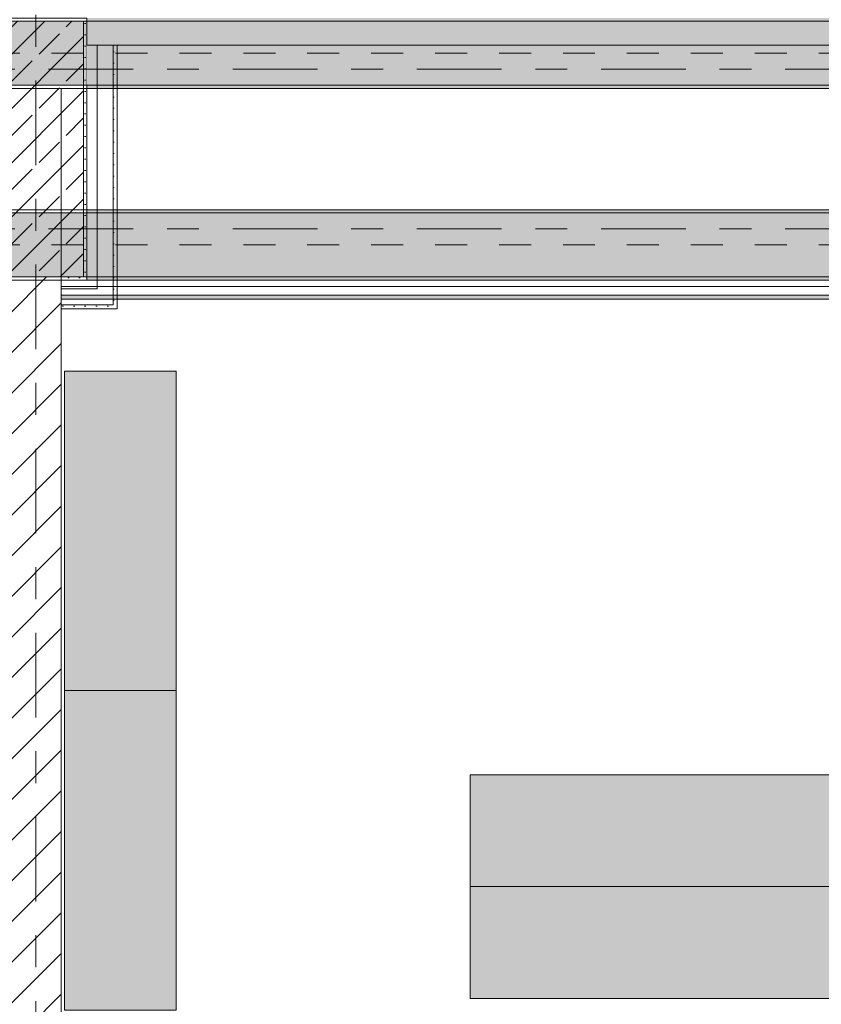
# Model space of a CAD drawing. Header units: metres. Extents: x -3.6 to 84.5, y -11 to 16.8.
# Tile 81 of 256: x 18.5 to 21, y 2.9 to 6. Entities that reach past the tile are written whole.
import ezdxf

# ---------------------------------------------------------------- set-up
doc = ezdxf.new("R2010")
doc.units = ezdxf.units.M
doc.header["$MEASUREMENT"] = 0
for name, pattern in [('Achse', [0.2, 0.1, -0.05, 0, -0.05]), ('Strichlinie doppelt', [0.546806, 0.264583, -0.105833, 0.070556, -0.105833]), ('Wipeout_Contour', [1, 0, -1])]:
    doc.linetypes.add(name, pattern=pattern)
for name, color, linetype in [('451 - Universal.Achsen Raster', 7, 'Continuous'), ('605 - Struktur.Wand Innen', 7, 'Continuous'), ('606 - Struktur.Wand Innen Ausbau', 7, 'Continuous'), ('607 - Struktur.Stütze', 7, 'Continuous'), ('608 - Struktur.Träger', 7, 'Continuous'), ('653 - Abdeckung.TB Verkofferung', 7, 'Continuous'), ('701 - Einrichtung.Möbel', 7, 'Continuous')]:
    doc.layers.add(name, color=color, linetype=linetype)
pattern_1 = [(45, (0, 0), (-0.01767767, 0.01767767), [0, -0.025])]
pattern_2 = [(45, (0, 0), (-0.08485281, 0.08485281), []), (45, (-0.04243, 0.04243), (-0.08485281, 0.08485281), [0.09, -0.03])]

msp = doc.modelspace()

# ---------------------------------------------------------------- hatches: boundary and pattern name
at = {"layer": '606 - Struktur.Wand Innen Ausbau', "linetype": 'Continuous', "lineweight": 0, "true_color": 0x000000}
h = msp.add_hatch(dxfattribs=at)
h.set_pattern_fill('Gips_0001', color=18, style=0, pattern_type=2)
h.set_pattern_definition(pattern_1)
h.paths.add_polyline_path([(18.785, 5.1125), (18.7725, 5.1125), (18.785, 5.1)])
h = msp.add_hatch(dxfattribs=at)
h.set_pattern_fill('Gips_0001', color=18, style=0, pattern_type=2)
h.set_pattern_definition(pattern_1)
h.paths.add_polyline_path([(18.7725, 5.1), (18.785, 5.1), (18.7725, 5.1125)])
at = {"layer": '607 - Struktur.Stütze', "linetype": 'Continuous', "lineweight": 0, "true_color": 0x000000}
h = msp.add_hatch(dxfattribs=at)
h.set_pattern_fill('Gips_0001', color=18, style=0, pattern_type=2)
h.set_pattern_definition(pattern_1)
h.paths.add_polyline_path([(18.37, 6.01), (18.37, 5.19), (18.445, 5.19), (18.445, 5.2), (18.38, 5.2), (18.38, 6), (18.68, 6), (18.68, 5.2), (18.61, 5.2), (18.61, 5.19), (18.69, 5.19), (18.69, 6.01)])
h = msp.add_hatch(dxfattribs=at)
h.set_pattern_fill('Beton__Stahlbeton_0001', color=18, style=0, pattern_type=2)
h.set_pattern_definition(pattern_2)
h.paths.add_polyline_path([(18.38, 5.2), (18.68, 5.2), (18.68, 6), (18.38, 6)])
at = {"layer": '608 - Struktur.Träger', "linetype": 'Continuous', "lineweight": 0, "true_color": 0x000000}
h = msp.add_hatch(dxfattribs=at)
h.set_pattern_fill('Gips_0001', color=18, style=0, pattern_type=2)
h.set_pattern_definition(pattern_1)
h.paths.add_polyline_path([(25.57, 6.01), (18.69, 6.01), (18.69, 6), (25.57, 6)])
h = msp.add_hatch(dxfattribs=at)
h.set_pattern_fill('Gips_0001', color=18, style=0, pattern_type=2)
h.set_pattern_definition(pattern_1)
h.paths.add_polyline_path([(18.69, 5.41), (18.69, 5.4), (25.57, 5.4), (25.57, 5.41)])
h = msp.add_hatch(dxfattribs=at)
h.set_pattern_fill('Gips_0001', color=18, style=0, pattern_type=2)
h.set_pattern_definition(pattern_1)
h.paths.add_polyline_path([(18.69, 5.19), (25.57, 5.19), (25.57, 5.2), (18.69, 5.2)])
at = {"layer": '653 - Abdeckung.TB Verkofferung', "linetype": 'Continuous', "lineweight": 0, "true_color": 0x000000}
h = msp.add_hatch(dxfattribs=at)
h.set_pattern_fill('Gips_0001', color=18, style=0, pattern_type=2)
h.set_pattern_definition(pattern_1)
h.paths.add_polyline_path([(18.61, 5.1305), (25.57, 5.1305), (25.57, 5.143), (18.61, 5.143)])
at = {"layer": '701 - Einrichtung.Möbel', "linetype": 'Continuous', "lineweight": 0, "true_color": 0x3a3a3a}
for points in [[(18.97, 2.905), (18.97, 4.905), (18.62, 4.905), (18.62, 2.905)], [(19.89, 3.6415), (19.89, 3.2915), (22.37, 3.2915), (22.37, 3.6415)], [(19.89, 2.9415), (22.37, 2.9415), (22.37, 3.2915), (19.89, 3.2915)]]:
    msp.add_hatch(color=250, dxfattribs=at).paths.add_polyline_path(points)

# ---------------------------------------------------------------- linework, layer by layer
at = {"layer": '451 - Universal.Achsen Raster', "color": 160, "linetype": 'Strichlinie doppelt', "lineweight": 9, "true_color": 0x3232ff}
msp.add_line((64.935, 5.35), (-3.175, 5.35), dxfattribs=at)
at = {"layer": '606 - Struktur.Wand Innen Ausbau', "color": 7, "linetype": 'Continuous', "lineweight": 5}
for p, q in [((18.7725, 5.1125), (18.7725, 5.1625)), ((18.7725, 5.1125), (18.7725, 5.1625)), ((18.7225, 5.1125), (18.7725, 5.1125))]:
    msp.add_line(p, q, dxfattribs=at)
at = {"layer": '606 - Struktur.Wand Innen Ausbau', "color": 7, "linetype": 'Continuous', "lineweight": 5, "flags": 128}
msp.add_lwpolyline([(18.785, 5.1), (18.785, 5.1125)], dxfattribs=at)
at = {"layer": '607 - Struktur.Stütze', "color": 7, "linetype": 'Continuous', "lineweight": 5, "flags": 128}
msp.add_lwpolyline([(18.61, 5.19), (18.69, 5.19), (18.69, 6.01), (18.37, 6.01), (18.37, 5.19), (18.445, 5.19)], dxfattribs=at)
at = {"layer": '607 - Struktur.Stütze', "color": 7, "linetype": 'Continuous', "lineweight": 13, "flags": 128}
msp.add_lwpolyline([(18.38, 5.2), (18.68, 5.2), (18.68, 6), (18.38, 6)], close=True, dxfattribs=at)
at = {"layer": '608 - Struktur.Träger', "color": 7, "linetype": 'Continuous', "lineweight": 5}
for p, q in [((18.69, 6.01), (18.69, 6)), ((18.69, 5.41), (18.69, 5.4)), ((25.57, 5.41), (18.69, 5.41)), ((18.69, 5.2), (18.69, 5.19)), ((25.57, 5.19), (18.69, 5.19))]:
    msp.add_line(p, q, dxfattribs=at)
at = {"layer": '608 - Struktur.Träger', "color": 7, "linetype": 'Continuous', "lineweight": 13}
for p, q in [((18.69, 6), (18.37, 6)), ((25.57, 6), (18.69, 6)), ((0.38, 5.41), (61.88, 5.41)), ((18.69, 5.4), (18.37, 5.4)), ((25.57, 5.4), (18.69, 5.4))]:
    msp.add_line(p, q, dxfattribs=at)
at = {"layer": '608 - Struktur.Träger', "color": 7, "linetype": 'Achse', "lineweight": 9}
msp.add_line((0.38, 5.3), (61.88, 5.3), dxfattribs=at)
at = {"layer": '653 - Abdeckung.TB Verkofferung', "color": 7, "linetype": 'Continuous', "lineweight": 9}
for p, q in [((18.61, 5.79), (25.57, 5.79)), ((18.61, 5.1305), (18.61, 5.79)), ((18.61, 5.1305), (25.57, 5.1305))]:
    msp.add_line(p, q, dxfattribs=at)
at = {"layer": '653 - Abdeckung.TB Verkofferung', "color": 7, "linetype": 'Continuous', "lineweight": 5}
for p, q in [((25.57, 5.19), (18.61, 5.19)), ((25.57, 5.17), (18.61, 5.17)), ((25.57, 5.143), (18.61, 5.143)), ((25.57, 5.1305), (18.61, 5.1305))]:
    msp.add_line(p, q, dxfattribs=at)
at = {"layer": '653 - Abdeckung.TB Verkofferung', "color": 7, "linetype": 'Continuous', "lineweight": 5, "flags": 128}
msp.add_lwpolyline([(18.61, 5.19), (18.61, 5.17), (18.61, 5.143), (18.61, 5.1305)], dxfattribs=at)
at = {"layer": '701 - Einrichtung.Möbel', "color": 7, "linetype": 'Continuous', "lineweight": 5, "true_color": 0xebebeb}
msp.add_line((18.97, 3.905), (18.62, 3.905), dxfattribs=at)
at = {"layer": '701 - Einrichtung.Möbel', "color": 7, "linetype": 'Continuous', "lineweight": 5, "true_color": 0xebebeb, "flags": 128}
for points in [[(18.97, 2.905), (18.97, 4.905), (18.62, 4.905), (18.62, 2.905)], [(19.89, 3.6415), (22.37, 3.6415), (22.37, 3.2915), (19.89, 3.2915)], [(19.89, 2.9415), (22.37, 2.9415), (22.37, 3.2915), (19.89, 3.2915)]]:
    msp.add_lwpolyline(points, close=True, dxfattribs=at)

# ---------------------------------------------------------------- next in the draw order: wipeouts: each hides what was drawn before it
at = {"color": 254, "linetype": 'Wipeout_Contour', "lineweight": 0, "ltscale": 78.431089}
msp.add_wipeout([(18.69, 5.79), (18.7225, 5.79), (18.7225, 5.925), (18.69, 5.925)], dxfattribs=at).dxf.layer = '605 - Struktur.Wand Innen'
at = {"color": 254, "linetype": 'Wipeout_Contour', "lineweight": 0, "ltscale": 87.613325}
msp.add_wipeout([(18.785, 5.79), (23.425, 5.79), (23.425, 5.925), (18.785, 5.925)], dxfattribs=at).dxf.layer = '605 - Struktur.Wand Innen'
at = {"color": 254, "linetype": 'Wipeout_Contour', "lineweight": 0, "ltscale": 75.557183}
msp.add_wipeout([(18.61, 0.7), (18.61, 5.2), (18.445, 5.2), (18.445, 0.7)], dxfattribs=at).dxf.layer = '605 - Struktur.Wand Innen'

# ---------------------------------------------------------------- next in the draw order: hatches: boundary and pattern name
at = {"layer": '605 - Struktur.Wand Innen', "linetype": 'Continuous', "lineweight": 0, "true_color": 0x000000}
h = msp.add_hatch(dxfattribs=at)
h.set_pattern_fill('MW_Ziegel_0001', color=18, style=0, pattern_type=2)
h.set_pattern_definition([(45, (0, 0), (-0.0636396, 0.0636396), [])])
h.paths.add_polyline_path([(18.61, 0.7), (18.61, 5.2), (18.445, 5.2), (18.445, 0.7)])
at = {"layer": '606 - Struktur.Wand Innen Ausbau', "linetype": 'Continuous', "lineweight": 0, "true_color": 0x000000}
h = msp.add_hatch(dxfattribs=at)
h.set_pattern_fill('Gips_0001', color=18, style=0, pattern_type=2)
h.set_pattern_definition(pattern_1)
h.paths.add_polyline_path([(18.7725, 5.79), (18.785, 5.79), (18.785, 5.925), (18.7725, 5.925)])
h = msp.add_hatch(dxfattribs=at)
h.set_pattern_fill('Gips_0001', color=18, style=0, pattern_type=2)
h.set_pattern_definition(pattern_1)
h.paths.add_polyline_path([(18.785, 5.79), (18.7725, 5.79), (18.7725, 5.1125), (18.785, 5.1125)])
h = msp.add_hatch(dxfattribs=at)
h.set_pattern_fill('Gips_0001', color=18, style=0, pattern_type=2)
h.set_pattern_definition(pattern_1)
h.paths.add_polyline_path([(18.7725, 5.1125), (18.61, 5.1125), (18.61, 5.1), (18.7725, 5.1)])
at = {"layer": '608 - Struktur.Träger', "linetype": 'Continuous', "lineweight": 0, "true_color": 0x000000}
h = msp.add_hatch(dxfattribs=at)
h.set_pattern_fill('Beton__Stahlbeton_0001', color=18, style=0, pattern_type=2)
h.set_pattern_definition(pattern_2)
h.paths.add_polyline_path([(0.38, 5.8), (0.69, 5.8), (7.57, 5.8), (7.89, 5.8), (11.17, 5.8), (11.49, 5.8), (18.37, 5.8), (18.69, 5.8), (25.57, 5.8), (25.89, 5.8), (32.77, 5.8), (33.09, 5.8), (36.46, 5.8), (36.6, 5.8), (39.97, 5.8), (40.29, 5.8), (45.42, 5.8), (45.69, 5.8), (47.17, 5.8), (47.49, 5.8), (48.915, 5.8), (50.865, 5.8), (54.37, 5.8), (54.69, 5.8), (61.57, 5.8), (61.88, 5.8), (61.88, 6), (61.57, 6), (54.69, 6), (54.37, 6), (47.49, 6), (47.17, 6), (40.29, 6), (39.97, 6), (33.09, 6), (32.77, 6), (25.89, 6), (25.57, 6), (18.69, 6), (18.37, 6), (11.49, 6), (11.17, 6), (7.89, 6), (7.57, 6), (0.69, 6), (0.38, 6)])
h = msp.add_hatch(dxfattribs=at)
h.set_pattern_fill('Gips_0001', color=18, style=0, pattern_type=2)
h.set_pattern_definition(pattern_1)
h.paths.add_polyline_path([(25.57, 5.8), (18.69, 5.8), (18.69, 5.79), (25.57, 5.79)])
h = msp.add_hatch(dxfattribs=at)
h.set_pattern_fill('Beton__Stahlbeton_0001', color=18, style=0, pattern_type=2)
h.set_pattern_definition(pattern_2)
h.paths.add_polyline_path([(0.69, 5.4), (0.38, 5.4), (0.38, 5.2), (0.69, 5.2), (7.57, 5.2), (7.89, 5.2), (11.17, 5.2), (11.49, 5.2), (18.37, 5.2), (18.69, 5.2), (25.57, 5.2), (25.89, 5.2), (29.17, 5.2), (29.49, 5.2), (32.77, 5.2), (33.09, 5.2), (36.46, 5.2), (36.6, 5.2), (39.97, 5.2), (40.29, 5.2), (45.42, 5.2), (47.49, 5.2), (54.37, 5.2), (54.69, 5.2), (61.57, 5.2), (61.88, 5.2), (61.88, 5.4), (61.57, 5.4), (54.69, 5.4), (54.37, 5.4), (47.49, 5.4), (47.17, 5.4), (45.69, 5.4), (45.42, 5.4), (40.29, 5.4), (39.97, 5.4), (36.6, 5.4), (36.46, 5.4), (33.09, 5.4), (32.77, 5.4), (29.49, 5.4), (29.17, 5.4), (25.89, 5.4), (25.57, 5.4), (18.69, 5.4), (18.37, 5.4), (11.49, 5.4), (11.17, 5.4), (7.89, 5.4), (7.57, 5.4)])

# ---------------------------------------------------------------- next in the draw order: linework, layer by layer
at = {"layer": '451 - Universal.Achsen Raster', "color": 160, "linetype": 'Strichlinie doppelt', "lineweight": 9, "true_color": 0x3232ff}
for p, q in [((18.53, -10.585), (18.53, 16.355)), ((64.935, 5.85), (-3.175, 5.85))]:
    msp.add_line(p, q, dxfattribs=at)
at = {"layer": '605 - Struktur.Wand Innen', "color": 7, "linetype": 'Continuous', "lineweight": 5}
for p, q in [((18.7225, 5.925), (18.7225, 5.79)), ((18.7225, 5.925), (18.7225, 5.79)), ((18.7725, 5.79), (18.7725, 5.925)), ((18.785, 5.79), (18.785, 5.925)), ((18.785, 5.79), (18.785, 5.925))]:
    msp.add_line(p, q, dxfattribs=at)
at = {"layer": '605 - Struktur.Wand Innen', "color": 7, "linetype": 'Continuous', "lineweight": 13}
for p, q in [((18.7725, 5.925), (18.7225, 5.925)), ((18.785, 5.925), (18.7725, 5.925))]:
    msp.add_line(p, q, dxfattribs=at)
at = {"layer": '605 - Struktur.Wand Innen', "color": 7, "linetype": 'Continuous', "lineweight": 13, "flags": 128}
for points in [[(23.425, 5.925), (18.69, 5.925)], [(18.69, 5.79), (18.7225, 5.79)], [(18.785, 5.79), (23.425, 5.79)]]:
    msp.add_lwpolyline(points, dxfattribs=at)
at = {"layer": '605 - Struktur.Wand Innen', "color": 7, "linetype": 'Continuous', "lineweight": 18, "flags": 128}
msp.add_lwpolyline([(18.61, 0.7), (18.61, 5.2)], dxfattribs=at)
at = {"layer": '606 - Struktur.Wand Innen Ausbau', "color": 7, "linetype": 'Continuous', "lineweight": 5}
for p, q in [((18.7725, 5.1625), (18.7725, 5.79)), ((18.61, 5.1125), (18.7225, 5.1125))]:
    msp.add_line(p, q, dxfattribs=at)
at = {"layer": '606 - Struktur.Wand Innen Ausbau', "color": 7, "linetype": 'Continuous', "lineweight": 5, "flags": 128}
for points in [[(18.7225, 5.79), (18.7225, 5.1625)], [(18.785, 5.1125), (18.785, 5.79)], [(18.7225, 5.1625), (18.61, 5.1625)], [(18.61, 5.1125), (18.61, 5.1625)], [(18.61, 5.1), (18.61, 5.1125)], [(18.61, 5.1), (18.785, 5.1)]]:
    msp.add_lwpolyline(points, dxfattribs=at)
at = {"layer": '608 - Struktur.Träger', "color": 7, "linetype": 'Achse', "lineweight": 9}
msp.add_line((0.38, 5.9), (61.88, 5.9), dxfattribs=at)
at = {"layer": '608 - Struktur.Träger', "color": 7, "linetype": 'Continuous', "lineweight": 5}
for p in [(18.69, 5.8), (25.57, 5.79)]:
    msp.add_line(p, (18.69, 5.79), dxfattribs=at)
at = {"layer": '608 - Struktur.Träger', "color": 7, "linetype": 'Continuous', "lineweight": 13}
for p, q in [((0.38, 5.79), (61.88, 5.79)), ((0.38, 5.19), (61.88, 5.19))]:
    msp.add_line(p, q, dxfattribs=at)
at = {"layer": '608 - Struktur.Träger', "color": 7, "linetype": 'Continuous', "lineweight": 13, "flags": 128}
for points in [[(54.69, 5.8), (54.37, 5.8), (50.865, 5.8), (48.915, 5.8), (47.49, 5.8), (47.17, 5.8), (45.69, 5.8), (45.42, 5.8), (40.29, 5.8), (39.97, 5.8), (36.6, 5.8), (36.46, 5.8), (33.09, 5.8), (32.77, 5.8), (25.89, 5.8), (25.57, 5.8), (18.69, 5.8), (18.37, 5.8), (11.49, 5.8), (11.17, 5.8), (7.89, 5.8), (7.57, 5.8), (0.69, 5.8), (0.38, 5.8)], [(61.88, 5.2), (61.57, 5.2), (54.69, 5.2), (54.37, 5.2), (47.49, 5.2), (45.42, 5.2), (40.29, 5.2), (39.97, 5.2), (36.6, 5.2), (36.46, 5.2), (33.09, 5.2), (32.77, 5.2), (29.49, 5.2), (29.17, 5.2), (25.89, 5.2), (25.57, 5.2), (18.69, 5.2), (18.37, 5.2), (11.49, 5.2), (11.17, 5.2), (7.89, 5.2), (7.57, 5.2), (0.69, 5.2), (0.38, 5.2)]]:
    msp.add_lwpolyline(points, dxfattribs=at)

doc.saveas('drawing.dxf')
